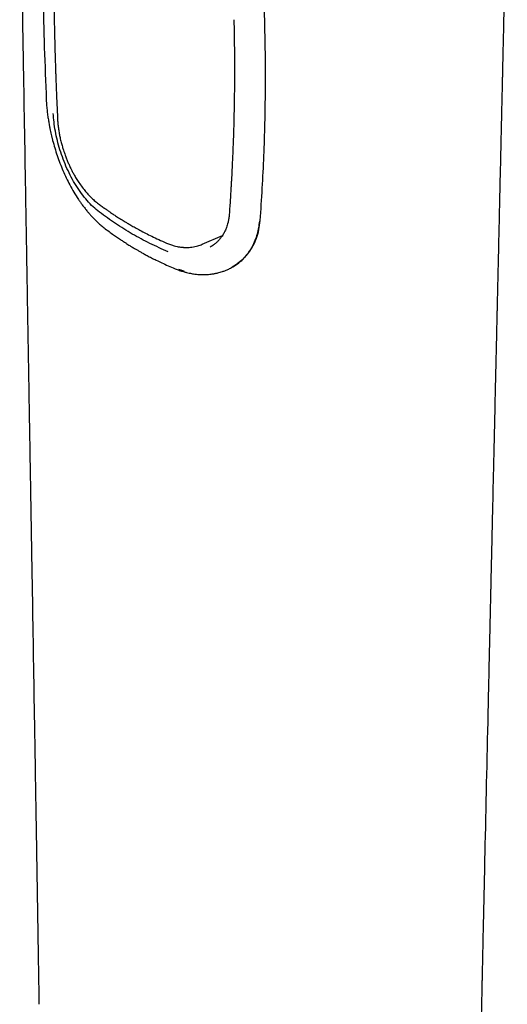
# Model space of a CAD drawing. Header units: millimetres. Extents: x 8 to 1894, y 12 to 2723.
# Tile 12 of 152: x 1409 to 1445, y 553 to 626. Entities that reach past the tile are written whole.
import ezdxf

# ---------------------------------------------------------------- set-up
doc = ezdxf.new("R2010")
doc.units = ezdxf.units.MM

msp = doc.modelspace()

# ---------------------------------------------------------------- linework, layer by layer
at = {"color": 7, "linetype": 'Continuous', "lineweight": 30}
for p, q in [((1421.994, 609.345), (1423.493, 610.008)), ((1421.991, 609.354), (1421.983, 609.35)), ((1424.216, 607.662), (1424.264, 607.689))]:
    msp.add_line(p, q, dxfattribs=at)
for points, knots in [([(1409.868, 642.12), (1409.978, 641.322), (1410.198, 639.728), (1410.264, 637.071), (1410.212, 634.299), (1410.208, 631.193), (1410.24, 627.725), (1410.328, 623.897), (1410.434, 621.3), (1410.487, 620.002)], [0, 0, 0, 0, 0.124922, 0.24981, 0.374788, 0.499787, 0.666482, 0.833224, 1, 1, 1, 1]), ([(1408.523, 638.031), (1408.525, 637.928), (1408.532, 637.49), (1408.545, 636.736), (1408.561, 635.784), (1408.576, 634.881), (1408.59, 634.028), (1408.603, 633.225), (1408.616, 632.472), (1408.628, 631.76), (1408.639, 631.089), (1408.65, 630.462), (1408.659, 629.89), (1408.668, 629.367), (1408.677, 628.874), (1408.692, 627.972), (1408.714, 626.636), (1408.745, 624.858), (1408.82, 620.421), (1408.895, 616.043), (1408.968, 611.743), (1408.995, 610.167), (1409.022, 608.614), (1409.048, 607.057), (1409.075, 605.473), (1409.102, 603.873), (1409.13, 602.266), (1409.157, 600.666), (1409.184, 599.059), (1409.212, 597.451), (1409.24, 595.762), (1409.27, 594.011), (1409.301, 592.217), (1409.33, 590.478), (1409.359, 588.776), (1409.387, 587.079), (1409.416, 585.357), (1409.49, 580.958), (1409.565, 576.484), (1409.64, 571.948), (1409.672, 570.004), (1409.704, 568.066), (1409.735, 566.147), (1409.758, 564.724), (1409.774, 563.791), (1409.781, 563.335), (1409.788, 562.879), (1409.796, 562.406), (1409.804, 561.903), (1409.813, 561.356), (1409.823, 560.765), (1409.833, 560.127), (1409.845, 559.436), (1409.857, 558.693), (1409.87, 557.896), (1409.883, 557.05), (1409.898, 556.155), (1409.913, 555.211), (1409.929, 554.218), (1409.94, 553.54), (1409.945, 553.192)], [0, 0, 0, 0, 0.003658, 0.015466, 0.026691, 0.03733, 0.047381, 0.056843, 0.065714, 0.073994, 0.082034, 0.089426, 0.096168, 0.102262, 0.107924, 0.113604, 0.134163, 0.155147, 0.17649, 0.291059, 0.309977, 0.328556, 0.346794, 0.364925, 0.383593, 0.402833, 0.421499, 0.440448, 0.459399, 0.47835, 0.497302, 0.519098, 0.54026, 0.56074, 0.580563, 0.600458, 0.620758, 0.641456, 0.75602, 0.778932, 0.801845, 0.824758, 0.847463, 0.869681, 0.87508, 0.880449, 0.885789, 0.891214, 0.897172, 0.903584, 0.91055, 0.918072, 0.92615, 0.934965, 0.944358, 0.954328, 0.964876, 0.976004, 0.98771, 1, 1, 1, 1]), ([(1442.556, 549.492), (1442.561, 549.767), (1442.573, 550.296), (1442.589, 551.059), (1442.604, 551.76), (1442.617, 552.399), (1442.63, 552.977), (1442.64, 553.462), (1442.649, 553.862), (1442.656, 554.187), (1442.662, 554.487), (1442.668, 554.776), (1442.674, 555.064), (1442.69, 555.788), (1442.715, 556.955), (1442.78, 559.956), (1442.909, 565.872), (1443.035, 571.572), (1443.127, 575.664), (1443.149, 576.638), (1443.171, 577.628), (1443.194, 578.642), (1443.217, 579.688), (1443.237, 580.561), (1443.252, 581.253), (1443.263, 581.74), (1443.274, 582.204), (1443.283, 582.627), (1443.292, 583.005), (1443.299, 583.334), (1443.306, 583.635), (1443.313, 583.931), (1443.32, 584.251), (1443.328, 584.597), (1443.338, 585.058), (1443.351, 585.633), (1443.367, 586.31), (1443.382, 586.988), (1443.397, 587.656), (1443.412, 588.315), (1443.427, 588.968), (1443.464, 590.595), (1443.504, 592.356), (1443.547, 594.252), (1443.571, 595.306), (1443.595, 596.36), (1443.619, 597.414), (1443.643, 598.469), (1443.667, 599.536), (1443.688, 600.418), (1443.704, 601.118), (1443.715, 601.627), (1443.727, 602.141), (1443.738, 602.641), (1443.749, 603.105), (1443.758, 603.52), (1443.766, 603.864), (1443.773, 604.157), (1443.779, 604.425), (1443.786, 604.717), (1443.793, 605.039), (1443.801, 605.391), (1443.81, 605.773), (1443.824, 606.394), (1443.843, 607.227), (1443.866, 608.248), (1443.889, 609.236), (1443.911, 610.205), (1443.933, 611.171), (1443.982, 613.333), (1444.03, 615.445), (1444.077, 617.516), (1444.097, 618.364), (1444.117, 619.245), (1444.133, 619.975), (1444.146, 620.531), (1444.154, 620.894), (1444.161, 621.225), (1444.168, 621.525), (1444.174, 621.799), (1444.18, 622.067), (1444.188, 622.394), (1444.197, 622.805), (1444.209, 623.311), (1444.221, 623.86), (1444.234, 624.427), (1444.248, 625.043), (1444.263, 625.697), (1444.278, 626.388), (1444.3, 627.347), (1444.328, 628.581), (1444.361, 630.081), (1444.386, 631.181), (1444.402, 631.883), (1444.409, 632.215), (1444.417, 632.578), (1444.426, 632.984), (1444.436, 633.438), (1444.448, 633.971), (1444.462, 634.592), (1444.478, 635.305), (1444.496, 636.083), (1444.508, 636.623), (1444.514, 636.903)], [0, 0, 0, 0, 0.009446, 0.018183, 0.026212, 0.033532, 0.040144, 0.046048, 0.05019, 0.053895, 0.057216, 0.060499, 0.063805, 0.067133, 0.085347, 0.103905, 0.170183, 0.288524, 0.299569, 0.31065, 0.321966, 0.333546, 0.345453, 0.357869, 0.363496, 0.369206, 0.374572, 0.379417, 0.38374, 0.387541, 0.390713, 0.39406, 0.397715, 0.401677, 0.405946, 0.41353, 0.421412, 0.429173, 0.436814, 0.444335, 0.45178, 0.459223, 0.50016, 0.512217, 0.524273, 0.536329, 0.548385, 0.560442, 0.572507, 0.584998, 0.590699, 0.596525, 0.602477, 0.608345, 0.613662, 0.618409, 0.622588, 0.625478, 0.628459, 0.631791, 0.635473, 0.639507, 0.643891, 0.648579, 0.660794, 0.672466, 0.683627, 0.694673, 0.705719, 0.716764, 0.768836, 0.778163, 0.787841, 0.797921, 0.808384, 0.812878, 0.817018, 0.820804, 0.824237, 0.827315, 0.830211, 0.833428, 0.838527, 0.84432, 0.850788, 0.857358, 0.863769, 0.871924, 0.879808, 0.887469, 0.904831, 0.922131, 0.938944, 0.942567, 0.946228, 0.950348, 0.954999, 0.960182, 0.965897, 0.973315, 0.981471, 0.990366, 1, 1, 1, 1]), ([(1411.051, 633.266), (1411.048, 633.05), (1411.043, 632.639), (1411.038, 632.049), (1411.034, 631.518), (1411.032, 631.045), (1411.031, 630.63), (1411.031, 630.255), (1411.031, 629.904), (1411.032, 629.554), (1411.033, 629.203), (1411.036, 628.536), (1411.045, 627.55), (1411.062, 626.401), (1411.08, 625.405), (1411.099, 624.577), (1411.119, 623.779), (1411.137, 623.189), (1411.149, 622.782), (1411.157, 622.528), (1411.167, 622.233), (1411.178, 621.897), (1411.192, 621.519), (1411.209, 621.071), (1411.229, 620.546), (1411.255, 619.94), (1411.284, 619.274), (1411.306, 618.81), (1411.317, 618.569)], [0, 0, 0, 0, 0.045148, 0.086182, 0.123105, 0.155919, 0.184625, 0.209225, 0.233609, 0.257444, 0.281574, 0.305998, 0.395019, 0.484382, 0.541248, 0.598103, 0.65261, 0.703029, 0.717584, 0.734634, 0.754443, 0.777008, 0.802332, 0.830415, 0.867056, 0.907532, 0.951846, 1, 1, 1, 1]), ([(1426.615, 625.685), (1426.608, 625.9), (1426.597, 626.316), (1426.574, 626.917), (1426.548, 627.474), (1426.519, 627.988), (1426.49, 628.428), (1426.461, 628.8), (1426.434, 629.111), (1426.406, 629.401), (1426.371, 629.704), (1426.322, 630.067), (1426.256, 630.495), (1426.17, 630.97), (1426.079, 631.421), (1425.983, 631.858), (1425.883, 632.288), (1425.77, 632.758), (1425.687, 633.085), (1425.644, 633.255)], [0, 0, 0, 0, 0.081726, 0.158015, 0.228872, 0.294298, 0.354299, 0.39764, 0.437638, 0.474298, 0.510456, 0.556545, 0.617868, 0.682061, 0.74915, 0.803248, 0.862884, 0.928467, 1, 1, 1, 1]), ([(1424.33, 625.942), (1424.335, 625.72), (1424.345, 625.296), (1424.356, 624.692), (1424.363, 624.15), (1424.369, 623.669), (1424.372, 623.25), (1424.374, 622.872), (1424.375, 622.518), (1424.375, 622.165), (1424.374, 621.811), (1424.372, 621.139), (1424.362, 620.15), (1424.34, 618.948), (1424.31, 617.837), (1424.276, 616.807), (1424.245, 616.037), (1424.223, 615.539), (1424.213, 615.333), (1424.205, 615.152), (1424.198, 615.008), (1424.192, 614.898), (1424.188, 614.812), (1424.184, 614.721), (1424.177, 614.595), (1424.168, 614.414), (1424.155, 614.172), (1424.138, 613.873), (1424.118, 613.518), (1424.093, 613.107), (1424.063, 612.64), (1424.028, 612.116), (1424.002, 611.75), (1423.988, 611.557)], [0, 0, 0, 0, 0.0455532, 0.086913, 0.124082, 0.1570619, 0.1858536, 0.2104577, 0.2349283, 0.2590142, 0.2834006, 0.3080878, 0.3980152, 0.4883231, 0.5581299, 0.6298317, 0.703818, 0.719652, 0.7344061, 0.7471146, 0.7577773, 0.76472, 0.7703996, 0.7757323, 0.7838907, 0.7969186, 0.8139432, 0.8349644, 0.859982, 0.8889955, 0.922004, 0.9590062, 1, 1, 1, 1]), ([(1426.272, 611.094), (1426.328, 611.892), (1426.439, 613.483), (1426.554, 615.881), (1426.632, 618.291), (1426.669, 620.725), (1426.668, 623.191), (1426.632, 624.852), (1426.614, 625.685)], [0, 0, 0, 0, 0.1668, 0.332532, 0.4972, 0.663713, 0.831313, 1, 1, 1, 1]), ([(1410.48, 620.028), (1410.488, 619.883), (1410.505, 619.605), (1410.547, 619.193), (1410.595, 618.816), (1410.647, 618.475), (1410.7, 618.173), (1410.751, 617.91), (1410.799, 617.678), (1410.848, 617.46), (1410.9, 617.243), (1410.983, 616.911), (1411.108, 616.462), (1411.287, 615.899), (1411.489, 615.339), (1411.712, 614.788), (1411.956, 614.249), (1412.224, 613.718), (1412.523, 613.187), (1412.787, 612.767), (1412.995, 612.463), (1413.125, 612.281), (1413.239, 612.127), (1413.337, 612), (1413.429, 611.884), (1413.536, 611.754), (1413.679, 611.585), (1413.85, 611.395), (1414.042, 611.194), (1414.25, 610.992), (1414.488, 610.776), (1414.661, 610.639), (1414.752, 610.567)], [0, 0, 0, 0, 0.044793, 0.085473, 0.122081, 0.15464, 0.183164, 0.207663, 0.228352, 0.248252, 0.268359, 0.288672, 0.340357, 0.392753, 0.445158, 0.49761, 0.55007, 0.602572, 0.657512, 0.716078, 0.740023, 0.761361, 0.779693, 0.795015, 0.807688, 0.822645, 0.844422, 0.87303, 0.898978, 0.928783, 0.962453, 1, 1, 1, 1]), ([(1414.412, 611.723), (1414.255, 611.849), (1413.943, 612.102), (1413.497, 612.57), (1413.075, 613.096), (1412.683, 613.675), (1412.325, 614.298), (1412.005, 614.955), (1411.726, 615.635), (1411.488, 616.328), (1411.295, 617.024), (1411.148, 617.712), (1411.048, 618.383), (1411.017, 618.807), (1411.002, 619.019)], [0, 0, 0, 0, 0.083565, 0.167097, 0.250675, 0.334257, 0.417766, 0.501172, 0.584499, 0.667742, 0.750896, 0.834, 0.917022, 1, 1, 1, 1]), ([(1411.317, 618.569), (1411.325, 618.448), (1411.34, 618.215), (1411.383, 617.867), (1411.436, 617.542), (1411.501, 617.213), (1411.578, 616.888), (1411.664, 616.578), (1411.743, 616.32), (1411.811, 616.114), (1411.886, 615.902), (1411.974, 615.671), (1412.064, 615.452), (1412.137, 615.284), (1412.194, 615.157), (1412.263, 615.012), (1412.351, 614.833), (1412.467, 614.611), (1412.614, 614.349), (1412.796, 614.051), (1413.017, 613.724), (1413.254, 613.408), (1413.502, 613.111), (1413.756, 612.841), (1414.036, 612.574), (1414.236, 612.417), (1414.339, 612.336)], [0, 0, 0, 0, 0.055618, 0.106785, 0.153664, 0.196352, 0.247212, 0.290675, 0.326767, 0.355492, 0.377387, 0.416479, 0.453655, 0.471706, 0.489269, 0.508922, 0.53542, 0.568857, 0.609244, 0.656606, 0.710989, 0.772452, 0.823242, 0.878079, 0.936988, 1, 1, 1, 1]), ([(1414.339, 612.336), (1414.428, 612.27), (1414.595, 612.146), (1414.832, 611.976), (1415.039, 611.831), (1415.214, 611.711), (1415.358, 611.614), (1415.48, 611.533), (1415.659, 611.415), (1415.912, 611.252), (1416.203, 611.072), (1416.477, 610.907), (1416.741, 610.752), (1417.052, 610.575), (1417.412, 610.378), (1417.822, 610.162), (1418.284, 609.931), (1418.799, 609.685), (1419.165, 609.524), (1419.356, 609.439)], [0, 0, 0, 0, 0.057815, 0.108656, 0.152543, 0.189492, 0.219514, 0.243141, 0.265824, 0.33079, 0.39956, 0.443486, 0.496254, 0.557897, 0.628427, 0.707862, 0.796235, 0.893592, 1, 1, 1, 1]), ([(1419.486, 608.793), (1419.031, 608.994), (1418.122, 609.395), (1416.827, 610.097), (1415.581, 610.864), (1414.802, 611.436), (1414.412, 611.723)], [0, 0, 0, 0, 0.25027, 0.500043, 0.749799, 1, 1, 1, 1]), ([(1423.988, 611.557), (1423.978, 611.451), (1423.959, 611.253), (1423.906, 610.991), (1423.848, 610.776), (1423.789, 610.602), (1423.732, 610.457), (1423.675, 610.33), (1423.615, 610.212), (1423.544, 610.085), (1423.453, 609.942), (1423.336, 609.783), (1423.194, 609.616), (1423.024, 609.45), (1422.823, 609.287), (1422.668, 609.193), (1422.587, 609.144)], [0, 0, 0, 0, 0.0981, 0.183327, 0.255714, 0.315279, 0.365565, 0.412992, 0.457697, 0.500986, 0.563874, 0.633309, 0.709561, 0.795657, 0.89246, 1, 1, 1, 1]), ([(1414.752, 610.567), (1414.873, 610.474), (1415.104, 610.298), (1415.438, 610.056), (1415.739, 609.846), (1416.005, 609.666), (1416.235, 609.515), (1416.426, 609.393), (1416.578, 609.297), (1416.7, 609.221), (1416.812, 609.152), (1416.93, 609.082), (1417.072, 608.997), (1417.242, 608.898), (1417.444, 608.782), (1417.675, 608.654), (1417.945, 608.507), (1418.259, 608.343), (1418.621, 608.161), (1419.03, 607.966), (1419.489, 607.756), (1419.815, 607.618), (1419.986, 607.546)], [0, 0, 0, 0, 0.076653, 0.145508, 0.206623, 0.260039, 0.305784, 0.343877, 0.372795, 0.394958, 0.415509, 0.438193, 0.46301, 0.49768, 0.535804, 0.578154, 0.62847, 0.687247, 0.753208, 0.827329, 0.909599, 1, 1, 1, 1]), ([(1426.212, 611.059), (1426.196, 610.898), (1426.161, 610.568), (1426.052, 610.089), (1425.893, 609.615), (1425.696, 609.195), (1425.475, 608.831), (1425.241, 608.518), (1425.028, 608.286), (1424.853, 608.123), (1424.732, 608.018), (1424.604, 607.918), (1424.471, 607.822), (1424.339, 607.735), (1424.25, 607.682), (1424.208, 607.658)], [0, 0, 0, 0, 0.1078124, 0.2206738, 0.3386278, 0.4617127, 0.556997, 0.6551743, 0.7562561, 0.7967716, 0.8377378, 0.8791554, 0.9210248, 0.9633466, 1, 1, 1, 1]), ([(1424.263, 607.691), (1424.412, 607.784), (1424.714, 607.973), (1425.104, 608.328), (1425.444, 608.727), (1425.752, 609.207), (1426.007, 609.771), (1426.196, 610.416), (1426.247, 610.872), (1426.272, 611.094)], [0, 0, 0, 0, 0.1329596, 0.2691631, 0.4011964, 0.5290931, 0.6932089, 0.8501403, 1, 1, 1, 1]), ([(1419.356, 609.439), (1419.457, 609.398), (1419.646, 609.321), (1419.907, 609.242), (1420.126, 609.189), (1420.301, 609.157), (1420.433, 609.138), (1420.535, 609.127), (1420.625, 609.12), (1420.722, 609.115), (1420.856, 609.111), (1421.031, 609.116), (1421.241, 609.135), (1421.454, 609.171), (1421.654, 609.221), (1421.834, 609.278), (1421.946, 609.325), (1421.999, 609.347)], [0, 0, 0, 0, 0.109314, 0.203304, 0.28205, 0.34561, 0.394026, 0.427081, 0.458219, 0.494624, 0.536292, 0.609446, 0.694681, 0.783366, 0.863799, 0.935995, 1, 1, 1, 1]), ([(1419.986, 607.546), (1420.097, 607.502), (1420.302, 607.421), (1420.589, 607.331), (1420.83, 607.266), (1421.027, 607.221), (1421.194, 607.189), (1421.371, 607.16), (1421.569, 607.136), (1421.803, 607.116), (1422.029, 607.109), (1422.252, 607.112), (1422.452, 607.124), (1422.635, 607.142), (1422.783, 607.163), (1422.886, 607.18), (1422.967, 607.196), (1423.051, 607.213), (1423.168, 607.24), (1423.32, 607.281), (1423.504, 607.338), (1423.719, 607.417), (1423.962, 607.523), (1424.126, 607.613), (1424.214, 607.661)], [0, 0, 0, 0, 0.073773, 0.137424, 0.190933, 0.234296, 0.269458, 0.302837, 0.352712, 0.402658, 0.461618, 0.507278, 0.556877, 0.60112, 0.636439, 0.662843, 0.675894, 0.695676, 0.724276, 0.7617, 0.807959, 0.863077, 0.927081, 1, 1, 1, 1]), ([(1420.694, 607.348), (1420.609, 607.371), (1420.466, 607.41), (1420.325, 607.466), (1420.268, 607.488)], [0, 0, 0, 0, 0.6017982, 1, 1, 1, 1])]:
    msp.add_open_spline(points, degree=3, knots=knots, dxfattribs=at)

doc.saveas('drawing.dxf')
